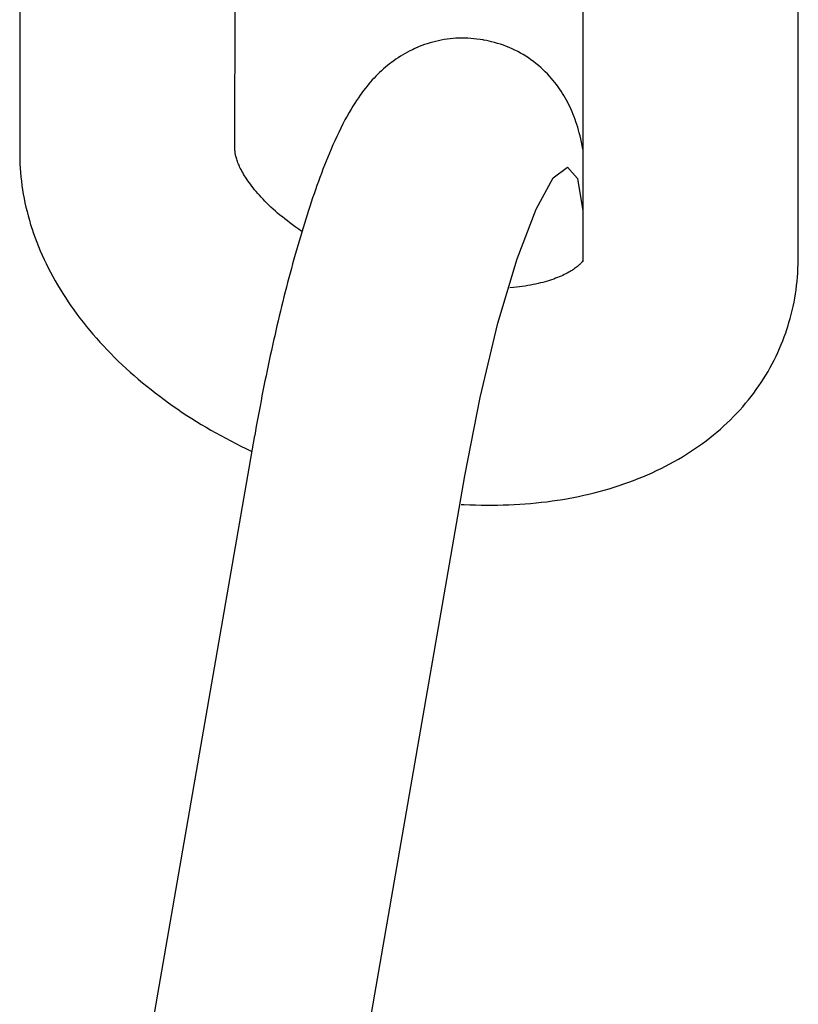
# Model space of a CAD drawing. Extents: x 1529 to 4201, y -422 to 622.
# Tile 236 of 256: x 2145.927 to 2146.353, y 125.546 to 126.084. Entities that reach past the tile are written whole.
import ezdxf

# ---------------------------------------------------------------- set-up
doc = ezdxf.new("R2010")
doc.units = 0
doc.header["$MEASUREMENT"] = 0
doc.layers.add('SPILL-BUCKET', color=1, linetype='CONTINUOUS')

msp = doc.modelspace()

# ---------------------------------------------------------------- linework, layer by layer
at = {"layer": 'SPILL-BUCKET', "color": 1, "linetype": 'Continuous'}
for p, q in [((2146.04518, 126.01278), (2146.04526, 126.18103)), ((2146.23552, 126.1812), (2146.23542, 125.95297)), ((2146.35316, 125.95298), (2146.35326, 126.18279)), ((2145.92749, 126.10584), (2145.92745, 126.01119)), ((2146.15647, 126.07269), (2146.15492, 126.07233)), ((2146.15803, 126.07301), (2146.15647, 126.07269)), ((2146.15961, 126.07329), (2146.15803, 126.07301)), ((2146.1612, 126.07353), (2146.15961, 126.07329)), ((2146.16281, 126.07372), (2146.1612, 126.07353)), ((2146.16442, 126.07388), (2146.16281, 126.07372)), ((2146.16604, 126.074), (2146.16442, 126.07388)), ((2146.16767, 126.07407), (2146.16604, 126.074)), ((2146.16931, 126.0741), (2146.16767, 126.07407)), ((2146.17095, 126.07409), (2146.16931, 126.0741)), ((2146.17259, 126.07403), (2146.17095, 126.07409)), ((2146.17424, 126.07393), (2146.17259, 126.07403)), ((2146.17589, 126.07378), (2146.17424, 126.07393)), ((2146.17754, 126.07359), (2146.17589, 126.07378)), ((2146.17919, 126.07337), (2146.17754, 126.07359)), ((2146.18083, 126.07308), (2146.17919, 126.07337)), ((2146.18105, 126.07303), (2146.18083, 126.07308)), ((2146.18128, 126.07298), (2146.18105, 126.07303)), ((2146.18273, 126.07272), (2146.18128, 126.073)), ((2146.18415, 126.07242), (2146.18273, 126.0727)), ((2146.14128, 126.0673), (2146.14086, 126.06709)), ((2146.14222, 126.06776), (2146.14128, 126.0673)), ((2146.14316, 126.06821), (2146.14222, 126.06776)), ((2146.14434, 126.06875), (2146.14316, 126.06821)), ((2146.14598, 126.06944), (2146.14444, 126.06879)), ((2146.14742, 126.07001), (2146.14598, 126.06944)), ((2146.14888, 126.07054), (2146.14742, 126.07001)), ((2146.15036, 126.07104), (2146.14888, 126.07054)), ((2146.15186, 126.07151), (2146.15036, 126.07104)), ((2146.15338, 126.07194), (2146.15186, 126.07151)), ((2146.15492, 126.07233), (2146.15338, 126.07194)), ((2146.18556, 126.0721), (2146.18415, 126.07242)), ((2146.18719, 126.07169), (2146.18556, 126.0721)), ((2146.18881, 126.07122), (2146.18719, 126.07169)), ((2146.19042, 126.07072), (2146.18881, 126.07122)), ((2146.19201, 126.07016), (2146.19042, 126.07072)), ((2146.1936, 126.06957), (2146.19201, 126.07016)), ((2146.19517, 126.06893), (2146.1936, 126.06957)), ((2146.19673, 126.06824), (2146.19517, 126.06893)), ((2146.19827, 126.06751), (2146.19673, 126.06824)), ((2146.19979, 126.06674), (2146.19827, 126.06751)), ((2146.13317, 126.06254), (2146.13197, 126.0617)), ((2146.13438, 126.06335), (2146.13317, 126.06254)), ((2146.13563, 126.06414), (2146.13438, 126.06335)), ((2146.13689, 126.06491), (2146.13563, 126.06414)), ((2146.13818, 126.06566), (2146.13689, 126.06491)), ((2146.13951, 126.06639), (2146.13818, 126.06566)), ((2146.14086, 126.06709), (2146.13951, 126.06639)), ((2146.20129, 126.06593), (2146.19979, 126.06674)), ((2146.20277, 126.06507), (2146.20129, 126.06593)), ((2146.20422, 126.06418), (2146.20277, 126.06507)), ((2146.20565, 126.06324), (2146.20422, 126.06418)), ((2146.20705, 126.06227), (2146.20565, 126.06324)), ((2146.20843, 126.06126), (2146.20705, 126.06227)), ((2146.12637, 126.05723), (2146.12531, 126.05627)), ((2146.12745, 126.05815), (2146.12637, 126.05723)), ((2146.12855, 126.05907), (2146.12745, 126.05815)), ((2146.12966, 126.05997), (2146.12855, 126.05907)), ((2146.13081, 126.06084), (2146.12966, 126.05997)), ((2146.13197, 126.0617), (2146.13081, 126.06084)), ((2146.20978, 126.06021), (2146.20843, 126.06126)), ((2146.2111, 126.05913), (2146.20978, 126.06021)), ((2146.21238, 126.05801), (2146.2111, 126.05913)), ((2146.21363, 126.05687), (2146.21238, 126.05801)), ((2146.21485, 126.05569), (2146.21363, 126.05687)), ((2146.1203, 126.05121), (2146.11933, 126.05012)), ((2146.12127, 126.05226), (2146.1203, 126.05121)), ((2146.12226, 126.0533), (2146.12127, 126.05226)), ((2146.12326, 126.05431), (2146.12226, 126.0533)), ((2146.12428, 126.0553), (2146.12326, 126.05431)), ((2146.12531, 126.05627), (2146.12428, 126.0553)), ((2146.21603, 126.05449), (2146.21485, 126.05569)), ((2146.21717, 126.05326), (2146.21603, 126.05449)), ((2146.21817, 126.05214), (2146.21717, 126.05326)), ((2146.21914, 126.051), (2146.21817, 126.05214)), ((2146.11649, 126.0467), (2146.11553, 126.04546)), ((2146.11742, 126.04786), (2146.11649, 126.0467)), ((2146.11838, 126.04902), (2146.11742, 126.04786)), ((2146.11933, 126.05012), (2146.11838, 126.04902)), ((2146.22007, 126.04985), (2146.21914, 126.051)), ((2146.22097, 126.04868), (2146.22007, 126.04985)), ((2146.22185, 126.0475), (2146.22097, 126.04868)), ((2146.22269, 126.04631), (2146.22185, 126.0475)), ((2146.2235, 126.04509), (2146.22269, 126.04631)), ((2146.11269, 126.04153), (2146.11169, 126.04006)), ((2146.11363, 126.04288), (2146.11269, 126.04153)), ((2146.1146, 126.04422), (2146.11363, 126.04288)), ((2146.11553, 126.04546), (2146.1146, 126.04422)), ((2146.22429, 126.04388), (2146.2235, 126.04509)), ((2146.22504, 126.04265), (2146.22429, 126.04388)), ((2146.22577, 126.04141), (2146.22504, 126.04265)), ((2146.22647, 126.04016), (2146.22577, 126.04141)), ((2146.10868, 126.03526), (2146.10758, 126.03338)), ((2146.10969, 126.03692), (2146.10868, 126.03526)), ((2146.11073, 126.03858), (2146.10969, 126.03692)), ((2146.11169, 126.04006), (2146.11073, 126.03858)), ((2146.22714, 126.0389), (2146.22647, 126.04016)), ((2146.22779, 126.03762), (2146.22714, 126.0389)), ((2146.22841, 126.03634), (2146.22779, 126.03762)), ((2146.22901, 126.03503), (2146.22841, 126.03634)), ((2146.22958, 126.03373), (2146.22901, 126.03503)), ((2146.1065, 126.03148), (2146.10534, 126.02935)), ((2146.10758, 126.03338), (2146.1065, 126.03148)), ((2146.23014, 126.03238), (2146.22958, 126.03373)), ((2146.23067, 126.03105), (2146.23014, 126.03238)), ((2146.23119, 126.02965), (2146.23067, 126.03105)), ((2146.23168, 126.02827), (2146.23119, 126.02965)), ((2146.10304, 126.02488), (2146.10189, 126.02254)), ((2146.10421, 126.02719), (2146.10304, 126.02488)), ((2146.10534, 126.02935), (2146.10421, 126.02719)), ((2146.23216, 126.02682), (2146.23168, 126.02827)), ((2146.23262, 126.02538), (2146.23216, 126.02682)), ((2146.23307, 126.02384), (2146.23262, 126.02538)), ((2146.1008, 126.02025), (2146.09973, 126.01792)), ((2146.10189, 126.02254), (2146.1008, 126.02025)), ((2146.23349, 126.02232), (2146.23307, 126.02384)), ((2146.23392, 126.02067), (2146.23349, 126.02232)), ((2146.23431, 126.01904), (2146.23392, 126.02067)), ((2146.23472, 126.01724), (2146.23431, 126.01904)), ((2146.09775, 126.0134), (2146.09681, 126.0112)), ((2146.09873, 126.01568), (2146.09775, 126.0134)), ((2146.09973, 126.01792), (2146.09873, 126.01568)), ((2146.23508, 126.01545), (2146.23472, 126.01724)), ((2146.23547, 126.01339), (2146.23508, 126.01545)), ((2145.92745, 126.01119), (2145.92745, 126.0111)), ((2145.92745, 126.0111), (2145.92745, 126.011)), ((2145.92745, 126.011), (2145.92746, 126.00932)), ((2145.92746, 126.00932), (2145.92749, 126.00764)), ((2146.04518, 126.01256), (2146.04518, 126.01278)), ((2146.0452, 126.0123), (2146.04518, 126.01256)), ((2146.04522, 126.012), (2146.0452, 126.0123)), ((2146.04525, 126.01166), (2146.04522, 126.012)), ((2146.0453, 126.01129), (2146.04525, 126.01166)), ((2146.04536, 126.01088), (2146.0453, 126.01129)), ((2146.04544, 126.01046), (2146.04536, 126.01088)), ((2146.04554, 126.00999), (2146.04544, 126.01046)), ((2146.04565, 126.00951), (2146.04554, 126.00999)), ((2146.04579, 126.00899), (2146.04565, 126.00951)), ((2146.04594, 126.00844), (2146.04579, 126.00899)), ((2146.04612, 126.00786), (2146.04594, 126.00844)), ((2146.09589, 126.00897), (2146.095, 126.00678)), ((2146.09681, 126.0112), (2146.09589, 126.00897)), ((2145.92749, 126.00764), (2145.92757, 126.00529)), ((2145.92757, 126.00529), (2145.9277, 126.00294)), ((2145.9277, 126.00294), (2145.92788, 126.00057)), ((2146.04633, 126.00726), (2146.04612, 126.00786)), ((2146.04656, 126.00662), (2146.04633, 126.00726)), ((2146.04681, 126.00596), (2146.04656, 126.00662)), ((2146.04709, 126.00527), (2146.04681, 126.00596)), ((2146.0474, 126.00456), (2146.04709, 126.00527)), ((2146.04774, 126.00382), (2146.0474, 126.00456)), ((2146.04811, 126.00305), (2146.04774, 126.00382)), ((2146.04851, 126.00227), (2146.04811, 126.00305)), ((2146.09412, 126.00456), (2146.09328, 126.00237)), ((2146.095, 126.00678), (2146.09412, 126.00456)), ((2146.21923, 125.99778), (2146.22701, 126.00347)), ((2146.22701, 126.00347), (2146.23255, 125.9973)), ((2145.92788, 126.00057), (2145.9281, 125.99822)), ((2145.9281, 125.99822), (2145.92836, 125.99585)), ((2146.04894, 126.00145), (2146.04851, 126.00227)), ((2146.04941, 126.00062), (2146.04894, 126.00145)), ((2146.0499, 125.99976), (2146.04941, 126.00062)), ((2146.05043, 125.99889), (2146.0499, 125.99976)), ((2146.051, 125.998), (2146.05043, 125.99889)), ((2146.0516, 125.99708), (2146.051, 125.998)), ((2146.09161, 125.99794), (2146.09079, 125.99571)), ((2146.09243, 126.00014), (2146.09161, 125.99794)), ((2146.09328, 126.00237), (2146.09243, 126.00014)), ((2146.20981, 125.98068), (2146.21923, 125.99778)), ((2146.23255, 125.9973), (2146.23544, 125.97975)), ((2145.92836, 125.99585), (2145.92867, 125.99348)), ((2145.92867, 125.99348), (2145.92902, 125.99111)), ((2146.05223, 125.99615), (2146.0516, 125.99708)), ((2146.0529, 125.9952), (2146.05223, 125.99615)), ((2146.0536, 125.99423), (2146.0529, 125.9952)), ((2146.05434, 125.99325), (2146.0536, 125.99423)), ((2146.05511, 125.99226), (2146.05434, 125.99325)), ((2146.05593, 125.99125), (2146.05511, 125.99226)), ((2146.08999, 125.99348), (2146.0892, 125.99123)), ((2146.09079, 125.99571), (2146.08999, 125.99348)), ((2145.92902, 125.99111), (2145.92942, 125.98874)), ((2145.92942, 125.98874), (2145.92986, 125.98637)), ((2146.05678, 125.99023), (2146.05593, 125.99125)), ((2146.05766, 125.9892), (2146.05678, 125.99023)), ((2146.05858, 125.98816), (2146.05766, 125.9892)), ((2146.05954, 125.98711), (2146.05858, 125.98816)), ((2146.06053, 125.98605), (2146.05954, 125.98711)), ((2146.08763, 125.9867), (2146.08687, 125.98442)), ((2146.08841, 125.98898), (2146.08763, 125.9867)), ((2146.0892, 125.99123), (2146.08841, 125.98898)), ((2145.92986, 125.98637), (2145.93034, 125.98399)), ((2145.93034, 125.98399), (2145.93088, 125.98161)), ((2145.93088, 125.98161), (2145.93145, 125.97924)), ((2146.06156, 125.98499), (2146.06053, 125.98605)), ((2146.06263, 125.98391), (2146.06156, 125.98499)), ((2146.06373, 125.98284), (2146.06263, 125.98391)), ((2146.06487, 125.98175), (2146.06373, 125.98284)), ((2146.06604, 125.98067), (2146.06487, 125.98175)), ((2146.0861, 125.98212), (2146.08535, 125.97981)), ((2146.08687, 125.98442), (2146.0861, 125.98212)), ((2145.93145, 125.97924), (2145.93207, 125.97686)), ((2145.93207, 125.97686), (2145.93274, 125.97449)), ((2146.06726, 125.97958), (2146.06604, 125.98067)), ((2146.0685, 125.97849), (2146.06726, 125.97958)), ((2146.06978, 125.9774), (2146.0685, 125.97849)), ((2146.07109, 125.97632), (2146.06978, 125.9774)), ((2146.07244, 125.97523), (2146.07109, 125.97632)), ((2146.0846, 125.97747), (2146.08386, 125.97512)), ((2146.08535, 125.97981), (2146.0846, 125.97747)), ((2146.19947, 125.95345), (2146.20981, 125.98068)), ((2145.93274, 125.97449), (2145.93345, 125.9721)), ((2145.93345, 125.9721), (2145.93421, 125.96973)), ((2146.07382, 125.97414), (2146.07244, 125.97523)), ((2146.07524, 125.97305), (2146.07382, 125.97414)), ((2146.07668, 125.97198), (2146.07524, 125.97305)), ((2146.07816, 125.9709), (2146.07668, 125.97198)), ((2146.07967, 125.96983), (2146.07816, 125.9709)), ((2146.08239, 125.97038), (2146.08166, 125.96797)), ((2146.08312, 125.97275), (2146.08239, 125.97038)), ((2146.08386, 125.97512), (2146.08312, 125.97275)), ((2145.93421, 125.96973), (2145.93501, 125.96735)), ((2145.93501, 125.96735), (2145.93586, 125.96498)), ((2145.93586, 125.96498), (2145.93675, 125.96261)), ((2146.08178, 125.96838), (2146.07967, 125.96983)), ((2146.08094, 125.96556), (2146.08022, 125.96313)), ((2146.08166, 125.96797), (2146.08094, 125.96556)), ((2145.93675, 125.96261), (2145.93769, 125.96025)), ((2145.93769, 125.96025), (2145.93868, 125.95788)), ((2146.07951, 125.96068), (2146.0788, 125.95821)), ((2146.08022, 125.96313), (2146.07951, 125.96068)), ((2145.93868, 125.95788), (2145.9397, 125.95552)), ((2145.9397, 125.95552), (2145.94078, 125.95317)), ((2146.0781, 125.95574), (2146.0774, 125.95324)), ((2146.0788, 125.95821), (2146.0781, 125.95574)), ((2145.94078, 125.95317), (2145.94189, 125.95082)), ((2145.94189, 125.95082), (2145.94306, 125.94847)), ((2146.07671, 125.95073), (2146.07602, 125.9482)), ((2146.0774, 125.95324), (2146.07671, 125.95073)), ((2146.189, 125.9182), (2146.19947, 125.95345)), ((2146.23196, 125.94885), (2146.23147, 125.94848)), ((2146.23243, 125.94923), (2146.23196, 125.94885)), ((2146.23285, 125.94958), (2146.23243, 125.94923)), ((2146.23326, 125.94994), (2146.23285, 125.94958)), ((2146.23361, 125.95027), (2146.23326, 125.94994)), ((2146.23394, 125.9506), (2146.23361, 125.95027)), ((2146.23424, 125.9509), (2146.23394, 125.9506)), ((2146.23448, 125.95117), (2146.23424, 125.9509)), ((2146.23468, 125.95141), (2146.23448, 125.95117)), ((2146.23487, 125.95165), (2146.23468, 125.95141)), ((2146.23503, 125.95185), (2146.23487, 125.95165)), ((2146.23518, 125.95206), (2146.23503, 125.95185)), ((2146.23529, 125.95223), (2146.23518, 125.95206)), ((2146.23541, 125.95243), (2146.23529, 125.95223)), ((2146.2353, 125.95186), (2146.23529, 125.95182)), ((2146.23531, 125.95189), (2146.2353, 125.95186)), ((2146.23534, 125.95199), (2146.23531, 125.95189)), ((2146.23536, 125.95211), (2146.23534, 125.95199)), ((2146.23538, 125.95223), (2146.23536, 125.95211)), ((2146.2354, 125.95239), (2146.23538, 125.95223)), ((2146.23541, 125.95257), (2146.2354, 125.95239)), ((2146.23542, 125.95278), (2146.23541, 125.95257)), ((2146.23542, 125.95297), (2146.23542, 125.95288)), ((2146.23542, 125.95288), (2146.23542, 125.95278)), ((2146.35306, 125.94812), (2146.35313, 125.95045)), ((2146.35313, 125.95045), (2146.35315, 125.95171)), ((2146.35315, 125.95171), (2146.35316, 125.95298)), ((2145.94306, 125.94847), (2145.94426, 125.94614)), ((2145.94426, 125.94614), (2145.94551, 125.9438)), ((2145.94551, 125.9438), (2145.94681, 125.94148)), ((2146.07533, 125.94566), (2146.07465, 125.9431)), ((2146.07602, 125.9482), (2146.07533, 125.94566)), ((2146.22256, 125.94361), (2146.22157, 125.9432)), ((2146.22351, 125.94401), (2146.22256, 125.94361)), ((2146.22443, 125.94442), (2146.22351, 125.94401)), ((2146.2253, 125.94483), (2146.22443, 125.94442)), ((2146.22614, 125.94525), (2146.2253, 125.94483)), ((2146.22693, 125.94566), (2146.22614, 125.94525)), ((2146.22769, 125.94607), (2146.22693, 125.94566)), ((2146.22841, 125.94648), (2146.22769, 125.94607)), ((2146.2291, 125.94689), (2146.22841, 125.94648)), ((2146.22974, 125.94729), (2146.2291, 125.94689)), ((2146.23036, 125.9477), (2146.22974, 125.94729)), ((2146.23093, 125.94809), (2146.23036, 125.9477)), ((2146.23147, 125.94848), (2146.23093, 125.94809)), ((2146.35259, 125.94117), (2146.35279, 125.94348)), ((2146.35279, 125.94348), (2146.35295, 125.9458)), ((2146.35295, 125.9458), (2146.35306, 125.94812)), ((2145.94681, 125.94148), (2145.94815, 125.93916)), ((2145.94815, 125.93916), (2145.94953, 125.93686)), ((2146.07398, 125.94053), (2146.07331, 125.93794)), ((2146.07465, 125.9431), (2146.07398, 125.94053)), ((2146.20078, 125.93809), (2146.19919, 125.9379)), ((2146.20233, 125.93831), (2146.20078, 125.93809)), ((2146.20386, 125.93854), (2146.20233, 125.93831)), ((2146.20535, 125.93879), (2146.20386, 125.93854)), ((2146.20681, 125.93905), (2146.20535, 125.93879)), ((2146.20823, 125.93933), (2146.20681, 125.93905)), ((2146.20962, 125.93963), (2146.20823, 125.93933)), ((2146.21098, 125.93994), (2146.20962, 125.93963)), ((2146.2123, 125.94026), (2146.21098, 125.93994)), ((2146.21359, 125.94059), (2146.2123, 125.94026)), ((2146.21484, 125.94094), (2146.21359, 125.94059)), ((2146.21605, 125.94129), (2146.21484, 125.94094)), ((2146.21723, 125.94166), (2146.21605, 125.94129)), ((2146.21837, 125.94203), (2146.21723, 125.94166)), ((2146.21948, 125.94242), (2146.21837, 125.94203)), ((2146.22054, 125.94281), (2146.21948, 125.94242)), ((2146.22157, 125.9432), (2146.22054, 125.94281)), ((2146.35205, 125.93658), (2146.35234, 125.93887)), ((2146.35234, 125.93887), (2146.35259, 125.94117)), ((2145.94953, 125.93686), (2145.95096, 125.93456)), ((2145.95096, 125.93456), (2145.95243, 125.93228)), ((2146.07198, 125.93274), (2146.07133, 125.93011)), ((2146.07264, 125.93535), (2146.07198, 125.93274)), ((2146.07331, 125.93794), (2146.07264, 125.93535)), ((2146.19758, 125.93772), (2146.19551, 125.93752)), ((2146.19919, 125.9379), (2146.19758, 125.93772)), ((2146.35133, 125.93201), (2146.35171, 125.93429)), ((2146.35171, 125.93429), (2146.35205, 125.93658)), ((2145.95243, 125.93228), (2145.95394, 125.93)), ((2145.95394, 125.93), (2145.95549, 125.92773)), ((2145.95549, 125.92773), (2145.95709, 125.92548)), ((2146.07068, 125.92748), (2146.07003, 125.92483)), ((2146.07133, 125.93011), (2146.07068, 125.92748)), ((2146.34993, 125.92524), (2146.35044, 125.92748)), ((2146.35044, 125.92748), (2146.35091, 125.92974)), ((2146.35091, 125.92974), (2146.35133, 125.93201)), ((2145.95709, 125.92548), (2145.95873, 125.92324)), ((2145.95873, 125.92324), (2145.96041, 125.92101)), ((2146.0694, 125.92217), (2146.06876, 125.9195)), ((2146.07003, 125.92483), (2146.0694, 125.92217)), ((2146.34878, 125.92077), (2146.34938, 125.923)), ((2146.34938, 125.923), (2146.34993, 125.92524)), ((2145.96041, 125.92101), (2145.96212, 125.9188)), ((2145.96212, 125.9188), (2145.96388, 125.9166)), ((2145.96388, 125.9166), (2145.96568, 125.91441)), ((2146.06813, 125.91682), (2146.06751, 125.91413)), ((2146.06876, 125.9195), (2146.06813, 125.91682)), ((2146.17921, 125.8776), (2146.189, 125.9182)), ((2146.34711, 125.91537), (2146.34763, 125.91697)), ((2146.34763, 125.91697), (2146.34814, 125.91856)), ((2146.34814, 125.91856), (2146.34878, 125.92077)), ((2145.96568, 125.91441), (2145.96752, 125.91224)), ((2145.96752, 125.91224), (2145.96939, 125.91009)), ((2146.06689, 125.91143), (2146.06628, 125.90873)), ((2146.06751, 125.91413), (2146.06689, 125.91143)), ((2146.3456, 125.91086), (2146.34637, 125.91304)), ((2146.34637, 125.91304), (2146.34675, 125.9142)), ((2146.34675, 125.9142), (2146.34711, 125.91537)), ((2145.96939, 125.91009), (2145.9713, 125.90796)), ((2145.9713, 125.90796), (2145.97325, 125.90584)), ((2145.97325, 125.90584), (2145.97523, 125.90374)), ((2146.06567, 125.90601), (2146.06507, 125.90329)), ((2146.06628, 125.90873), (2146.06567, 125.90601)), ((2146.34302, 125.90442), (2146.34392, 125.90655)), ((2146.34392, 125.90655), (2146.34478, 125.9087)), ((2146.34478, 125.9087), (2146.3456, 125.91086)), ((2145.97523, 125.90374), (2145.97725, 125.90166)), ((2145.97725, 125.90166), (2145.97931, 125.8996)), ((2146.06448, 125.90056), (2146.06389, 125.89782)), ((2146.06507, 125.90329), (2146.06448, 125.90056)), ((2146.34109, 125.90019), (2146.34208, 125.90229)), ((2146.34208, 125.90229), (2146.34302, 125.90442)), ((2145.97931, 125.8996), (2145.98139, 125.89756)), ((2145.98139, 125.89756), (2145.98352, 125.89553)), ((2145.98352, 125.89553), (2145.98567, 125.89353)), ((2146.06331, 125.89508), (2146.06273, 125.89233)), ((2146.06389, 125.89782), (2146.06331, 125.89508)), ((2146.33787, 125.89397), (2146.33899, 125.89603)), ((2146.33899, 125.89603), (2146.34006, 125.8981)), ((2146.34006, 125.8981), (2146.34109, 125.90019)), ((2145.98567, 125.89353), (2145.98786, 125.89155)), ((2145.98786, 125.89155), (2145.99008, 125.88959)), ((2145.99008, 125.88959), (2145.99233, 125.88766)), ((2146.06273, 125.89233), (2146.06217, 125.88958)), ((2146.33427, 125.88791), (2146.33552, 125.88991)), ((2146.33552, 125.88991), (2146.33672, 125.89194)), ((2146.33672, 125.89194), (2146.33787, 125.89397)), ((2145.99233, 125.88766), (2145.99461, 125.88574)), ((2145.99461, 125.88574), (2145.99692, 125.88385)), ((2146.0616, 125.88682), (2146.06105, 125.88406)), ((2146.06217, 125.88958), (2146.0616, 125.88682)), ((2146.33166, 125.88397), (2146.33299, 125.88593)), ((2146.33299, 125.88593), (2146.33427, 125.88791)), ((2145.99692, 125.88385), (2145.99926, 125.88198)), ((2145.99926, 125.88198), (2146.00162, 125.88013)), ((2146.00162, 125.88013), (2146.00402, 125.8783)), ((2146.0605, 125.8813), (2146.05996, 125.87853)), ((2146.06105, 125.88406), (2146.0605, 125.8813)), ((2146.32743, 125.8782), (2146.32889, 125.8801)), ((2146.32889, 125.8801), (2146.33029, 125.88202)), ((2146.33029, 125.88202), (2146.33166, 125.88397)), ((2146.00402, 125.8783), (2146.00644, 125.8765)), ((2146.00644, 125.8765), (2146.00888, 125.87472)), ((2146.00888, 125.87472), (2146.01136, 125.87297)), ((2146.05942, 125.87577), (2146.05889, 125.873)), ((2146.05996, 125.87853), (2146.05942, 125.87577)), ((2146.17083, 125.83477), (2146.17921, 125.8776)), ((2146.32283, 125.87262), (2146.3244, 125.87446)), ((2146.3244, 125.87446), (2146.32594, 125.87632)), ((2146.32594, 125.87632), (2146.32743, 125.8782)), ((2146.01136, 125.87297), (2146.01386, 125.87124)), ((2146.01386, 125.87124), (2146.01638, 125.86954)), ((2146.01638, 125.86954), (2146.01893, 125.86786)), ((2146.05837, 125.87023), (2146.05786, 125.86746)), ((2146.05889, 125.873), (2146.05837, 125.87023)), ((2146.31785, 125.86725), (2146.31955, 125.86902)), ((2146.31955, 125.86902), (2146.32121, 125.8708)), ((2146.32121, 125.8708), (2146.32283, 125.87262)), ((2146.01893, 125.86786), (2146.0215, 125.8662)), ((2146.0215, 125.8662), (2146.02409, 125.86457)), ((2146.02409, 125.86457), (2146.02671, 125.86297)), ((2146.02671, 125.86297), (2146.02935, 125.86139)), ((2146.05736, 125.8647), (2146.05686, 125.86193)), ((2146.05786, 125.86746), (2146.05736, 125.8647)), ((2146.31252, 125.8621), (2146.31433, 125.86379)), ((2146.31433, 125.86379), (2146.31612, 125.86551)), ((2146.31612, 125.86551), (2146.31785, 125.86725)), ((2146.02935, 125.86139), (2146.032, 125.85984)), ((2146.032, 125.85984), (2146.03469, 125.85831)), ((2146.03469, 125.85831), (2146.03738, 125.85681)), ((2146.05641, 125.8594), (2146.05597, 125.85688)), ((2146.05686, 125.86193), (2146.05641, 125.8594)), ((2146.30681, 125.85717), (2146.30876, 125.85879)), ((2146.30876, 125.85879), (2146.31065, 125.86043)), ((2146.31065, 125.86043), (2146.31252, 125.8621)), ((2145.99481, 125.50479), (2146.05597, 125.85688)), ((2146.03738, 125.85681), (2146.04011, 125.85534)), ((2146.04011, 125.85534), (2146.04284, 125.85389)), ((2146.04284, 125.85389), (2146.0456, 125.85247)), ((2146.0456, 125.85247), (2146.04837, 125.85108)), ((2146.29868, 125.851), (2146.30077, 125.8525)), ((2146.30077, 125.8525), (2146.30282, 125.85403)), ((2146.30282, 125.85403), (2146.30484, 125.85559)), ((2146.30484, 125.85559), (2146.30681, 125.85717)), ((2146.04837, 125.85108), (2146.05117, 125.84971)), ((2146.05117, 125.84971), (2146.05445, 125.84815)), ((2146.28994, 125.8453), (2146.29218, 125.84668)), ((2146.29218, 125.84668), (2146.29438, 125.84809)), ((2146.29438, 125.84809), (2146.29655, 125.84953)), ((2146.29655, 125.84953), (2146.29868, 125.851)), ((2146.28064, 125.8401), (2146.28302, 125.84135)), ((2146.28302, 125.84135), (2146.28536, 125.84263)), ((2146.28536, 125.84263), (2146.28767, 125.84395)), ((2146.28767, 125.84395), (2146.28994, 125.8453)), ((2146.27082, 125.83544), (2146.27332, 125.83655)), ((2146.27332, 125.83655), (2146.27579, 125.8377)), ((2146.27579, 125.8377), (2146.27823, 125.83889)), ((2146.27823, 125.83889), (2146.28064, 125.8401)), ((2146.10967, 125.48269), (2146.17083, 125.83477)), ((2146.25522, 125.82949), (2146.25789, 125.83039)), ((2146.25789, 125.83039), (2146.26052, 125.83133)), ((2146.26052, 125.83133), (2146.26314, 125.8323)), ((2146.26314, 125.8323), (2146.26573, 125.83331)), ((2146.26573, 125.83331), (2146.26829, 125.83436)), ((2146.26829, 125.83436), (2146.27082, 125.83544)), ((2146.23874, 125.82484), (2146.24154, 125.82553)), ((2146.24154, 125.82553), (2146.24432, 125.82625)), ((2146.24432, 125.82625), (2146.24708, 125.827)), ((2146.24708, 125.827), (2146.24981, 125.82779)), ((2146.24981, 125.82779), (2146.25253, 125.82863)), ((2146.25253, 125.82863), (2146.25522, 125.82949)), ((2146.20387, 125.81951), (2146.20685, 125.81975)), ((2146.20685, 125.81975), (2146.20982, 125.82004)), ((2146.20982, 125.82004), (2146.21277, 125.82035)), ((2146.21277, 125.82035), (2146.21572, 125.8207)), ((2146.21572, 125.8207), (2146.21865, 125.8211)), ((2146.21865, 125.8211), (2146.22156, 125.82152)), ((2146.22156, 125.82152), (2146.22447, 125.82198)), ((2146.22447, 125.82198), (2146.22735, 125.82248)), ((2146.22735, 125.82248), (2146.23023, 125.82302)), ((2146.23023, 125.82302), (2146.23308, 125.82359)), ((2146.23308, 125.82359), (2146.23592, 125.8242)), ((2146.23592, 125.8242), (2146.23874, 125.82484)), ((2146.16883, 125.81923), (2146.17057, 125.81914)), ((2146.17057, 125.81914), (2146.17363, 125.819)), ((2146.17363, 125.819), (2146.17668, 125.8189)), ((2146.17668, 125.8189), (2146.17973, 125.81882)), ((2146.17973, 125.81882), (2146.18277, 125.81879)), ((2146.18277, 125.81879), (2146.18581, 125.81879)), ((2146.18581, 125.81879), (2146.18884, 125.81882)), ((2146.18884, 125.81882), (2146.19186, 125.81889)), ((2146.19186, 125.81889), (2146.19488, 125.81899)), ((2146.19488, 125.81899), (2146.19788, 125.81913)), ((2146.19788, 125.81913), (2146.20088, 125.8193)), ((2146.20088, 125.8193), (2146.20387, 125.81951))]:
    msp.add_line(p, q, dxfattribs=at)

doc.saveas('drawing.dxf')
